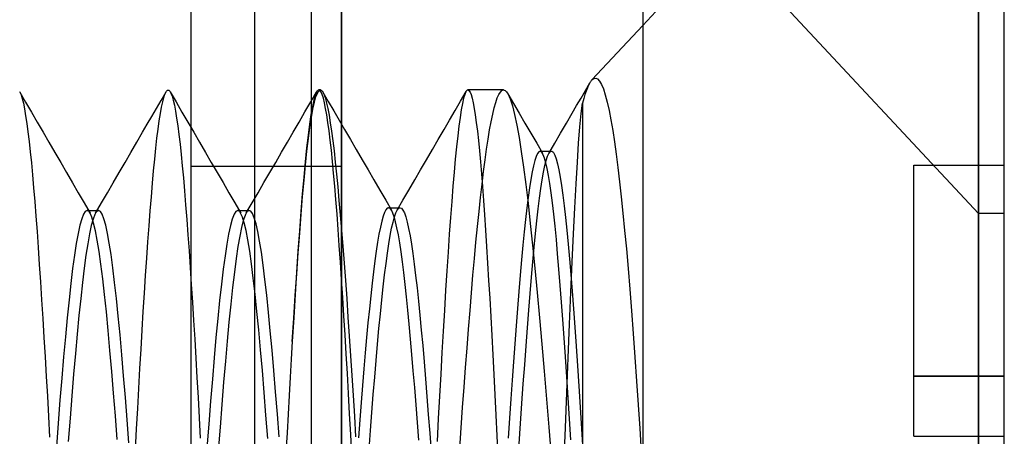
# Model space of a CAD drawing. Header units: millimetres. Extents: x -50 to 1, y 0 to 191.
# Tile 33 of 151: x -2.07 to 1.2, y 27.55 to 28.93. Entities that reach past the tile are written whole.
import ezdxf

# ---------------------------------------------------------------- set-up
doc = ezdxf.new("R2010")
doc.units = ezdxf.units.MM
doc.layers.add('MAIN-1', color=7, linetype='Continuous')
doc.layers.add('MAIN-2', color=7, linetype='Continuous')

msp = doc.modelspace()

# ---------------------------------------------------------------- linework, layer by layer
at = {"layer": 'MAIN-1'}
for p, q in [((-1, 0), (-1, 187.5)), ((0, 187.5), (0, 0)), ((1.1148, 30.11), (0, 28.9145)), ((1.1148, 30.11), (1.1148, 24.29)), ((1.2, 24.29), (1.2, 30.11)), ((-1.0641, 28.6967), (-1.0637, 28.6962)), ((-1.0637, 28.6962), (-1.0632, 28.6956)), ((-1.0632, 28.6956), (-1.0628, 28.695)), ((-1.0628, 28.695), (-1.0623, 28.6943)), ((-1.0623, 28.6943), (-1.0618, 28.6936)), ((-1.0618, 28.6936), (-1.0614, 28.6928))]:
    msp.add_line(p, q, dxfattribs=at)
at = {"layer": 'MAIN-2'}
for p, q in [((-1, 187.5), (-1, 0)), ((-1, 187.5), (-1, 0)), ((-1.288, 167.05), (-1.288, 23.45)), ((-1.1, 167.05), (-1.1, 23.45)), ((1.1148, 28.29), (1.1148, 34.11)), ((1.1148, 24.29), (1.1148, 30.11)), ((1.1148, 30.11), (1.1148, 28.29)), ((-1.5, 29.9525), (-1.5, 24.4475)), ((1.1148, 28.29), (0.2663, 29.2)), ((0, 28.9145), (-0.1687, 28.7336)), ((-0.1904, 28.6983), (-0.1759, 28.7233)), ((-0.1759, 28.7235), (-0.1798, 28.7159)), ((-0.1747, 28.7255), (-0.1759, 28.7235)), ((-0.1735, 28.7274), (-0.1747, 28.7255)), ((-0.1723, 28.7291), (-0.1735, 28.7274)), ((-0.1711, 28.7308), (-0.1723, 28.7291)), ((-0.1699, 28.7322), (-0.1711, 28.7308)), ((-0.1687, 28.7336), (-0.1699, 28.7322)), ((-0.1687, 28.7336), (-0.1623, 28.7385)), ((-0.1623, 28.7385), (-0.1559, 28.7395)), ((-0.1559, 28.7395), (-0.1496, 28.7366)), ((-0.1496, 28.7366), (-0.1433, 28.7297)), ((-0.1433, 28.7297), (-0.1369, 28.7186)), ((-2.0682, 28.6946), (-2.0669, 28.6923)), ((-2.0675, 28.6933), (-2.0482, 28.6599)), ((-2.0669, 28.6923), (-2.0631, 28.6836)), ((-1.5985, 28.6652), (-1.582, 28.6937)), ((-1.5855, 28.6864), (-1.5817, 28.6942)), ((-1.5817, 28.6942), (-1.5806, 28.6959)), ((-1.5806, 28.6959), (-1.5794, 28.6973)), ((-1.5794, 28.6973), (-1.5783, 28.6984)), ((-1.5783, 28.6984), (-1.5772, 28.6992)), ((-1.5772, 28.6992), (-1.5761, 28.6997)), ((-1.5761, 28.6997), (-1.5749, 28.6999)), ((-1.5749, 28.6999), (-1.574, 28.6998)), ((-1.574, 28.6998), (-1.5731, 28.6995)), ((-1.5731, 28.6995), (-1.5722, 28.699)), ((-1.5722, 28.699), (-1.5713, 28.6983)), ((-1.5713, 28.6983), (-1.5704, 28.6974)), ((-1.5704, 28.6974), (-1.5695, 28.6963)), ((-1.5695, 28.6963), (-1.5658, 28.6896)), ((-1.5679, 28.6938), (-1.5485, 28.6603)), ((-1.1015, 28.6605), (-1.0822, 28.6939)), ((-1.0822, 28.6939), (-1.0869, 28.6831)), ((-1.081, 28.6957), (-1.0822, 28.6939)), ((-1.0798, 28.6973), (-1.081, 28.6957)), ((-1.0786, 28.6985), (-1.0798, 28.6973)), ((-1.0798, 28.6897), (-1.0748, 28.6974)), ((-1.0774, 28.6993), (-1.0786, 28.6985)), ((-1.0762, 28.6998), (-1.0774, 28.6993)), ((-1.075, 28.7), (-1.0762, 28.6998)), ((-1.0698, 28.7), (-1.075, 28.7)), ((-1.0712, 28.6983), (-1.075, 28.7)), ((-1.0748, 28.6974), (-1.0698, 28.7)), ((-1.0674, 28.6932), (-1.0712, 28.6983)), ((-1.0698, 28.7), (-1.0688, 28.6999)), ((-1.0688, 28.6999), (-1.0679, 28.6996)), ((-1.0679, 28.6996), (-1.0669, 28.6992)), ((-1.0636, 28.6847), (-1.0674, 28.6932)), ((-1.0669, 28.6992), (-1.066, 28.6985)), ((-1.066, 28.6985), (-1.0651, 28.6977)), ((-1.0651, 28.6977), (-1.0641, 28.6967)), ((-1.0614, 28.6928), (-1.0573, 28.6842)), ((-1.0614, 28.6928), (-1.0434, 28.6618)), ((-0.6047, 28.6632), (-0.5865, 28.6946)), ((-0.5867, 28.6942), (-0.5905, 28.6853)), ((-0.5856, 28.696), (-0.5867, 28.6942)), ((-0.5845, 28.6974), (-0.5856, 28.696)), ((-0.5834, 28.6986), (-0.5845, 28.6974)), ((-0.5824, 28.6994), (-0.5834, 28.6986)), ((-0.5813, 28.6998), (-0.5824, 28.6994)), ((-0.5802, 28.7), (-0.5813, 28.6998)), ((-0.5802, 28.7), (-0.5767, 28.6983)), ((-0.462, 28.7), (-0.5802, 28.7)), ((-0.5767, 28.6983), (-0.5732, 28.6932)), ((-0.5732, 28.6932), (-0.5697, 28.6847)), ((-0.4774, 28.6851), (-0.4723, 28.6933)), ((-0.4723, 28.6933), (-0.4671, 28.6983)), ((-0.4671, 28.6983), (-0.462, 28.7)), ((-0.462, 28.7), (-0.4595, 28.6996)), ((-0.4595, 28.6996), (-0.457, 28.6985)), ((-0.457, 28.6985), (-0.4545, 28.6966)), ((-0.4545, 28.6966), (-0.4521, 28.694)), ((-0.4521, 28.694), (-0.4496, 28.6906)), ((-0.4496, 28.6906), (-0.4471, 28.6865)), ((-0.2048, 28.6733), (-0.1904, 28.6983)), ((-0.1878, 28.6965), (-0.1919, 28.6846)), ((-0.1838, 28.7069), (-0.1878, 28.6965)), ((-0.1798, 28.7159), (-0.1838, 28.7069)), ((-0.1369, 28.7186), (-0.1306, 28.7033)), ((-0.1306, 28.7033), (-0.1243, 28.6838)), ((-2.0631, 28.6836), (-2.0593, 28.6714)), ((-2.0593, 28.6714), (-2.0556, 28.6558)), ((-2.0482, 28.6599), (-2.0288, 28.6266)), ((-1.6138, 28.6389), (-1.5985, 28.6652)), ((-1.5969, 28.6428), (-1.5931, 28.6606)), ((-1.5931, 28.6606), (-1.5892, 28.6752)), ((-1.5892, 28.6752), (-1.5855, 28.6864)), ((-1.5658, 28.6896), (-1.562, 28.6796)), ((-1.562, 28.6796), (-1.5582, 28.6663)), ((-1.5582, 28.6663), (-1.5544, 28.6497)), ((-1.5485, 28.6603), (-1.5291, 28.6269)), ((-1.1209, 28.6271), (-1.1015, 28.6605)), ((-1.0915, 28.6669), (-1.0962, 28.6455)), ((-1.0946, 28.6363), (-1.0897, 28.6591)), ((-1.0869, 28.6831), (-1.0915, 28.6669)), ((-1.0897, 28.6591), (-1.0848, 28.6769)), ((-1.0848, 28.6769), (-1.0798, 28.6897)), ((-1.0599, 28.6729), (-1.0636, 28.6847)), ((-1.0561, 28.6577), (-1.0599, 28.6729)), ((-1.0573, 28.6842), (-1.0533, 28.6722)), ((-1.0523, 28.6391), (-1.0561, 28.6577)), ((-1.0533, 28.6722), (-1.0492, 28.6568)), ((-1.0434, 28.6618), (-1.0254, 28.6309)), ((-0.6229, 28.6317), (-0.6047, 28.6632)), ((-0.5944, 28.6724), (-0.5984, 28.6553)), ((-0.5905, 28.6853), (-0.5944, 28.6724)), ((-0.5697, 28.6847), (-0.5662, 28.6729)), ((-0.5662, 28.6729), (-0.5627, 28.6576)), ((-0.5627, 28.6576), (-0.5592, 28.6391)), ((-0.4929, 28.6406), (-0.4878, 28.6587)), ((-0.4878, 28.6587), (-0.4826, 28.6735)), ((-0.4826, 28.6735), (-0.4774, 28.6851)), ((-0.4478, 28.6878), (-0.4291, 28.6556)), ((-0.4471, 28.6865), (-0.4398, 28.6701)), ((-0.4398, 28.6701), (-0.4325, 28.6474)), ((-0.2193, 28.6484), (-0.2048, 28.6733)), ((-0.1959, 28.6713), (-0.2, 28.6567)), ((-0.1919, 28.6846), (-0.1959, 28.6713)), ((-0.1243, 28.6838), (-0.118, 28.6601)), ((-0.118, 28.6601), (-0.1118, 28.6323)), ((-2.0556, 28.6558), (-2.0519, 28.6369)), ((-2.0519, 28.6369), (-2.0481, 28.6146)), ((-2.0288, 28.6266), (-2.0094, 28.5932)), ((-1.6291, 28.6125), (-1.6138, 28.6389)), ((-1.6008, 28.6217), (-1.5969, 28.6428)), ((-1.5544, 28.6497), (-1.5506, 28.6299)), ((-1.5506, 28.6299), (-1.5468, 28.607)), ((-1.5291, 28.6269), (-1.5097, 28.5934)), ((-1.1403, 28.5937), (-1.1209, 28.6271)), ((-1.0962, 28.6455), (-1.101, 28.6188)), ((-1.0995, 28.6085), (-1.0946, 28.6363)), ((-1.0485, 28.6174), (-1.0523, 28.6391)), ((-1.0492, 28.6568), (-1.0451, 28.6381)), ((-1.0451, 28.6381), (-1.041, 28.6162)), ((-1.0254, 28.6309), (-1.0074, 28.5999)), ((-0.6411, 28.6003), (-0.6229, 28.6317)), ((-0.6023, 28.6342), (-0.6062, 28.6092)), ((-0.5984, 28.6553), (-0.6023, 28.6342)), ((-0.5592, 28.6391), (-0.5557, 28.6172)), ((-0.498, 28.6193), (-0.4929, 28.6406)), ((-0.4325, 28.6474), (-0.4251, 28.6184)), ((-0.4291, 28.6556), (-0.4103, 28.6234)), ((-0.2337, 28.6234), (-0.2193, 28.6484)), ((-0.2041, 28.6221), (-0.2, 28.6567)), ((-0.2, 28.6567), (-0.2, 25.7)), ((-0.1118, 28.6323), (-0.1057, 28.6009)), ((-2.0481, 28.6146), (-2.0443, 28.5892)), ((-2.0094, 28.5932), (-1.9901, 28.5598)), ((-1.6444, 28.5862), (-1.6291, 28.6125)), ((-1.6084, 28.57), (-1.6046, 28.5974)), ((-1.6046, 28.5974), (-1.6008, 28.6217)), ((-1.5468, 28.607), (-1.543, 28.5809)), ((-1.5097, 28.5934), (-1.4903, 28.56)), ((-1.1597, 28.5603), (-1.1403, 28.5937)), ((-1.101, 28.6188), (-1.1058, 28.587)), ((-1.1045, 28.5759), (-1.0995, 28.6085)), ((-1.0447, 28.5925), (-1.0485, 28.6174)), ((-1.0409, 28.5645), (-1.0447, 28.5925)), ((-1.041, 28.6162), (-1.0368, 28.5911)), ((-1.0074, 28.5999), (-0.9895, 28.5689)), ((-0.6593, 28.5689), (-0.6411, 28.6003)), ((-0.6062, 28.6092), (-0.6102, 28.5802)), ((-0.5557, 28.6172), (-0.5523, 28.592)), ((-0.5082, 28.5672), (-0.5031, 28.5948)), ((-0.5031, 28.5948), (-0.498, 28.6193)), ((-0.4251, 28.6184), (-0.4177, 28.5832)), ((-0.4103, 28.6234), (-0.3908, 28.5899)), ((-0.2531, 28.5899), (-0.2337, 28.6234)), ((-0.2083, 28.5777), (-0.2041, 28.6221)), ((-0.1057, 28.6009), (-0.0997, 28.5659)), ((-2.0443, 28.5892), (-2.0405, 28.5606)), ((-2.0405, 28.5606), (-2.0367, 28.5291)), ((-1.9901, 28.5598), (-1.9706, 28.5263)), ((-1.6792, 28.5263), (-1.6597, 28.5598)), ((-1.6597, 28.5598), (-1.6444, 28.5862)), ((-1.6122, 28.5396), (-1.6084, 28.57)), ((-1.543, 28.5809), (-1.5392, 28.5518)), ((-1.4903, 28.56), (-1.4708, 28.5265)), ((-1.1791, 28.5267), (-1.1597, 28.5603)), ((-1.1058, 28.587), (-1.1106, 28.5501)), ((-1.1094, 28.5386), (-1.1045, 28.5759)), ((-1.0372, 28.5336), (-1.0409, 28.5645)), ((-1.0368, 28.5911), (-1.0327, 28.5629)), ((-1.0327, 28.5629), (-1.0286, 28.5317)), ((-0.9895, 28.5689), (-0.97, 28.5354)), ((-0.6788, 28.5354), (-0.6593, 28.5689)), ((-0.6102, 28.5802), (-0.6141, 28.5474)), ((-0.5523, 28.592), (-0.5488, 28.5638)), ((-0.5488, 28.5638), (-0.5454, 28.5325)), ((-0.5133, 28.5367), (-0.5082, 28.5672)), ((-0.4177, 28.5832), (-0.4103, 28.5421)), ((-0.3908, 28.5899), (-0.3714, 28.5565)), ((-0.2725, 28.5564), (-0.2531, 28.5899)), ((-0.2126, 28.5237), (-0.2083, 28.5777)), ((-0.0997, 28.5659), (-0.0938, 28.5276)), ((-2.0367, 28.5291), (-2.0328, 28.4949)), ((-1.6159, 28.5064), (-1.6122, 28.5396)), ((-1.5392, 28.5518), (-1.5354, 28.5199)), ((-1.1106, 28.5501), (-1.1155, 28.5083)), ((-1.1143, 28.4968), (-1.1094, 28.5386)), ((-1.0334, 28.4998), (-1.0372, 28.5336)), ((-1.0286, 28.5317), (-1.0244, 28.4976)), ((-0.97, 28.5354), (-0.9505, 28.5019)), ((-0.6982, 28.5019), (-0.6788, 28.5354)), ((-0.6141, 28.5474), (-0.6181, 28.5109)), ((-0.5454, 28.5325), (-0.542, 28.4985)), ((-0.5183, 28.5035), (-0.5133, 28.5367)), ((-0.4103, 28.5421), (-0.4029, 28.4955)), ((-0.3714, 28.5565), (-0.3519, 28.5231)), ((-0.2919, 28.5229), (-0.2725, 28.5564)), ((-0.0938, 28.5276), (-0.088, 28.4864)), ((-2.0328, 28.4949), (-2.029, 28.4578)), ((-1.9706, 28.5263), (-1.9511, 28.4928)), ((-1.6986, 28.4927), (-1.6792, 28.5263)), ((-1.6196, 28.4704), (-1.6159, 28.5064)), ((-1.5354, 28.5199), (-1.5317, 28.4854)), ((-1.4708, 28.5265), (-1.4514, 28.4929)), ((-1.1986, 28.4932), (-1.1791, 28.5267)), ((-1.1155, 28.5083), (-1.1204, 28.4618)), ((-1.1192, 28.4506), (-1.1143, 28.4968)), ((-1.0297, 28.4631), (-1.0334, 28.4998)), ((-1.0244, 28.4976), (-1.0204, 28.4607)), ((-0.9505, 28.5019), (-0.931, 28.4683)), ((-0.7177, 28.4683), (-0.6982, 28.5019)), ((-0.6181, 28.5109), (-0.622, 28.4708)), ((-0.542, 28.4985), (-0.5386, 28.4616)), ((-0.5233, 28.4677), (-0.5183, 28.5035)), ((-0.4029, 28.4955), (-0.3955, 28.4434)), ((-0.3519, 28.5231), (-0.3324, 28.4897)), ((-0.3452, 28.4949), (-0.3495, 28.4891)), ((-0.3408, 28.4968), (-0.3452, 28.4949)), ((-0.3408, 28.4969), (-0.3344, 28.4969)), ((-0.3397, 28.4967), (-0.3408, 28.4968)), ((-0.3387, 28.4964), (-0.3397, 28.4967)), ((-0.3376, 28.4958), (-0.3387, 28.4964)), ((-0.3366, 28.495), (-0.3376, 28.4958)), ((-0.3355, 28.494), (-0.3366, 28.495)), ((-0.3344, 28.4969), (-0.3281, 28.4969)), ((-0.3281, 28.4969), (-0.3217, 28.4969)), ((-0.3217, 28.4969), (-0.3154, 28.4969)), ((-0.3154, 28.4969), (-0.309, 28.4969)), ((-0.3112, 28.4894), (-0.2919, 28.5229)), ((-0.3112, 28.4895), (-0.3067, 28.4951)), ((-0.309, 28.4969), (-0.3027, 28.4969)), ((-0.3067, 28.4951), (-0.3022, 28.4968)), ((-0.3022, 28.4968), (-0.2978, 28.4944)), ((-0.2978, 28.4944), (-0.2974, 28.4941)), ((-0.2169, 28.4606), (-0.2126, 28.5237)), ((-1.9511, 28.4928), (-1.9317, 28.4592)), ((-1.7181, 28.4591), (-1.6986, 28.4927)), ((-1.6232, 28.4317), (-1.6196, 28.4704)), ((-1.5317, 28.4854), (-1.5281, 28.448)), ((-1.4514, 28.4929), (-1.4319, 28.4594)), ((-1.2181, 28.4596), (-1.1986, 28.4932)), ((-1.1204, 28.4618), (-1.1252, 28.4108)), ((-1.0259, 28.4236), (-1.0297, 28.4631)), ((-0.931, 28.4683), (-0.9115, 28.4348)), ((-0.7371, 28.4348), (-0.7177, 28.4683)), ((-0.622, 28.4708), (-0.626, 28.4272)), ((-0.5386, 28.4616), (-0.5352, 28.4219)), ((-0.5283, 28.4291), (-0.5233, 28.4677)), ((-0.3583, 28.4659), (-0.3627, 28.4487)), ((-0.3539, 28.4794), (-0.3583, 28.4659)), ((-0.3495, 28.4891), (-0.3539, 28.4794)), ((-0.3345, 28.4928), (-0.3355, 28.494)), ((-0.3301, 28.4852), (-0.3345, 28.4928)), ((-0.3257, 28.4737), (-0.3301, 28.4852)), ((-0.3214, 28.4584), (-0.3257, 28.4737)), ((-0.3245, 28.4488), (-0.3201, 28.4664)), ((-0.3201, 28.4664), (-0.3156, 28.4799)), ((-0.3156, 28.4799), (-0.3112, 28.4895)), ((-0.2974, 28.4941), (-0.2971, 28.4937)), ((-0.2971, 28.4937), (-0.2967, 28.4933)), ((-0.2967, 28.4933), (-0.2964, 28.4929)), ((-0.2964, 28.4929), (-0.296, 28.4924)), ((-0.296, 28.4924), (-0.2957, 28.492)), ((-0.2957, 28.492), (-0.2913, 28.4837)), ((-0.2913, 28.4837), (-0.2869, 28.4715)), ((-0.2869, 28.4715), (-0.2825, 28.4552)), ((-0.088, 28.4864), (-0.0824, 28.4424)), ((-2.029, 28.4578), (-2.0252, 28.4179)), ((-1.9317, 28.4592), (-1.9122, 28.4257)), ((-1.7376, 28.4256), (-1.7181, 28.4591)), ((-1.6269, 28.3901), (-1.6232, 28.4317)), ((-1.5281, 28.448), (-1.5244, 28.4078)), ((-1.5, 28.4475), (-1, 28.4475)), ((-1.4319, 28.4594), (-1.4124, 28.4258)), ((-1.2376, 28.426), (-1.2181, 28.4596)), ((-1.1241, 28.4003), (-1.1192, 28.4506)), ((-1.0204, 28.4607), (-1.0162, 28.4209)), ((-0.9115, 28.4348), (-0.892, 28.4013)), ((-0.7566, 28.4012), (-0.7371, 28.4348)), ((-0.5333, 28.3877), (-0.5283, 28.4291)), ((-0.3955, 28.4434), (-0.388, 28.3861)), ((-0.3627, 28.4487), (-0.3671, 28.4277)), ((-0.329, 28.4273), (-0.3245, 28.4488)), ((-0.317, 28.4392), (-0.3214, 28.4584)), ((-0.3126, 28.4161), (-0.317, 28.4392)), ((-0.2825, 28.4552), (-0.278, 28.4349)), ((-0.278, 28.4349), (-0.2736, 28.4107)), ((-0.2212, 28.3888), (-0.2169, 28.4606)), ((-0.0824, 28.4424), (-0.0768, 28.3953)), ((0.9, 27.75), (0.9, 28.45)), ((0.9, 28.45), (1.2, 28.45)), ((0.9, 28.45), (0.9, 28.45)), ((1.2, 28.45), (1.2, 28.45)), ((-2.0252, 28.4179), (-2.0214, 28.3752)), ((-1.9122, 28.4257), (-1.8927, 28.3921)), ((-1.7572, 28.392), (-1.7376, 28.4256)), ((-1.5244, 28.4078), (-1.5207, 28.3647)), ((-1.4124, 28.4258), (-1.3929, 28.3923)), ((-1.2571, 28.3924), (-1.2376, 28.426)), ((-1.1252, 28.4108), (-1.13, 28.3555)), ((-1.1289, 28.3458), (-1.1241, 28.4003)), ((-1.0222, 28.3812), (-1.0259, 28.4236)), ((-1.0162, 28.4209), (-1.0121, 28.3783)), ((-0.892, 28.4013), (-0.8726, 28.3678)), ((-0.7761, 28.3677), (-0.7566, 28.4012)), ((-0.626, 28.4272), (-0.63, 28.3803)), ((-0.5352, 28.4219), (-0.5317, 28.3792)), ((-0.3715, 28.403), (-0.3759, 28.3747)), ((-0.3671, 28.4277), (-0.3715, 28.403)), ((-0.338, 28.3731), (-0.3335, 28.402)), ((-0.3335, 28.402), (-0.329, 28.4273)), ((-0.3083, 28.3893), (-0.3126, 28.4161)), ((-0.2736, 28.4107), (-0.2692, 28.3827)), ((-2.0214, 28.3752), (-2.0177, 28.3297)), ((-1.8927, 28.3921), (-1.8732, 28.3586)), ((-1.7767, 28.3584), (-1.7572, 28.392)), ((-1.6306, 28.3457), (-1.6269, 28.3901)), ((-1.5207, 28.3647), (-1.517, 28.3187)), ((-1.3929, 28.3923), (-1.3734, 28.3587)), ((-1.2766, 28.3588), (-1.2571, 28.3924)), ((-1.0184, 28.3359), (-1.0222, 28.3812)), ((-1.0121, 28.3783), (-1.008, 28.333)), ((-0.8726, 28.3678), (-0.853, 28.3342)), ((-0.7956, 28.3341), (-0.7761, 28.3677)), ((-0.63, 28.3803), (-0.634, 28.3302)), ((-0.5383, 28.3434), (-0.5333, 28.3877)), ((-0.5317, 28.3792), (-0.5283, 28.3335)), ((-0.388, 28.3861), (-0.3806, 28.3237)), ((-0.3759, 28.3747), (-0.3803, 28.3431)), ((-0.3425, 28.3407), (-0.338, 28.3731)), ((-0.3039, 28.3588), (-0.3083, 28.3893)), ((-0.2692, 28.3827), (-0.2647, 28.3509)), ((-0.2255, 28.3092), (-0.2212, 28.3888)), ((-0.0768, 28.3953), (-0.0712, 28.3449)), ((-1.8732, 28.3586), (-1.8537, 28.325)), ((-1.7962, 28.3248), (-1.7767, 28.3584)), ((-1.6344, 28.2985), (-1.6306, 28.3457)), ((-1.3734, 28.3587), (-1.3539, 28.3251)), ((-1.2962, 28.3252), (-1.2766, 28.3588)), ((-1.13, 28.3555), (-1.1347, 28.296)), ((-1.1337, 28.2873), (-1.1289, 28.3458)), ((-1.0146, 28.2879), (-1.0184, 28.3359)), ((-1.008, 28.333), (-1.0038, 28.2849)), ((-0.853, 28.3342), (-0.8335, 28.3007)), ((-0.8151, 28.3005), (-0.7956, 28.3341)), ((-0.5433, 28.2963), (-0.5383, 28.3434)), ((-0.5283, 28.3335), (-0.5249, 28.2851)), ((-0.3803, 28.3431), (-0.3847, 28.3082)), ((-0.3469, 28.305), (-0.3425, 28.3407)), ((-0.2996, 28.3249), (-0.3039, 28.3588)), ((-0.2647, 28.3509), (-0.2603, 28.3155)), ((-0.0712, 28.3449), (-0.0656, 28.291)), ((-2.0177, 28.3297), (-2.0139, 28.2813)), ((-1.8537, 28.325), (-1.8341, 28.2914)), ((-1.844, 28.2998), (-1.85, 28.2967)), ((-1.8423, 28.2996), (-1.844, 28.2998)), ((-1.8439, 28.2998), (-1.8407, 28.2998)), ((-1.8407, 28.2989), (-1.8423, 28.2996)), ((-1.8407, 28.2998), (-1.8375, 28.2998)), ((-1.8391, 28.2977), (-1.8407, 28.2989)), ((-1.8375, 28.2998), (-1.8344, 28.2998)), ((-1.8344, 28.2998), (-1.8312, 28.2998)), ((-1.8312, 28.2998), (-1.828, 28.2998)), ((-1.828, 28.2998), (-1.8248, 28.2998)), ((-1.8248, 28.2998), (-1.8216, 28.2998)), ((-1.8216, 28.2998), (-1.8184, 28.2998)), ((-1.8184, 28.2998), (-1.8153, 28.2998)), ((-1.8158, 28.2912), (-1.7962, 28.3248)), ((-1.8153, 28.2998), (-1.8121, 28.2998)), ((-1.8121, 28.2998), (-1.8089, 28.2998)), ((-1.8058, 28.2998), (-1.8117, 28.2968)), ((-1.8089, 28.2998), (-1.8058, 28.2998)), ((-1.7999, 28.2967), (-1.8058, 28.2998)), ((-1.6382, 28.2487), (-1.6344, 28.2985)), ((-1.517, 28.3187), (-1.5133, 28.2701)), ((-1.3539, 28.3251), (-1.3343, 28.2915)), ((-1.3442, 28.3), (-1.3502, 28.2968)), ((-1.3426, 28.2997), (-1.3442, 28.3)), ((-1.3442, 28.3), (-1.341, 28.3)), ((-1.3409, 28.299), (-1.3426, 28.2997)), ((-1.341, 28.3), (-1.3378, 28.3)), ((-1.3393, 28.2978), (-1.3409, 28.299)), ((-1.3378, 28.3), (-1.3346, 28.3)), ((-1.3346, 28.3), (-1.3314, 28.3)), ((-1.3314, 28.3), (-1.3282, 28.3)), ((-1.3282, 28.3), (-1.325, 28.3)), ((-1.325, 28.3), (-1.3219, 28.3)), ((-1.3219, 28.3), (-1.3187, 28.3)), ((-1.3187, 28.3), (-1.3155, 28.3)), ((-1.3157, 28.2916), (-1.2962, 28.3252)), ((-1.3155, 28.3), (-1.3123, 28.3)), ((-1.3068, 28.2999), (-1.3127, 28.296)), ((-1.3123, 28.3), (-1.3092, 28.3)), ((-1.3092, 28.3), (-1.306, 28.3)), ((-1.301, 28.2978), (-1.3068, 28.2999)), ((-0.8523, 28.302), (-0.8569, 28.2931)), ((-0.8478, 28.3074), (-0.8523, 28.302)), ((-0.8433, 28.3091), (-0.8478, 28.3074)), ((-0.8409, 28.3086), (-0.8433, 28.3091)), ((-0.8433, 28.3091), (-0.8052, 28.3091)), ((-0.8386, 28.3071), (-0.8409, 28.3086)), ((-0.8362, 28.3046), (-0.8386, 28.3071)), ((-0.8338, 28.3012), (-0.8362, 28.3046)), ((-0.8314, 28.2967), (-0.8338, 28.3012)), ((-0.8193, 28.2918), (-0.8146, 28.3014)), ((-0.8146, 28.3014), (-0.8099, 28.3072)), ((-0.8099, 28.3072), (-0.8091, 28.3078)), ((-0.8091, 28.3078), (-0.8083, 28.3082)), ((-0.8083, 28.3082), (-0.8075, 28.3086)), ((-0.8075, 28.3086), (-0.8068, 28.3089)), ((-0.8068, 28.3089), (-0.806, 28.3091)), ((-0.806, 28.3091), (-0.8052, 28.3091)), ((-0.8052, 28.3091), (-0.8005, 28.3072)), ((-0.8005, 28.3072), (-0.7958, 28.3014)), ((-0.7958, 28.3014), (-0.7911, 28.2918)), ((-0.634, 28.3302), (-0.638, 28.277)), ((-0.3847, 28.3082), (-0.389, 28.2702)), ((-0.3806, 28.3237), (-0.3731, 28.2564)), ((-0.3514, 28.266), (-0.3469, 28.305)), ((-0.2952, 28.2878), (-0.2996, 28.3249)), ((-0.2603, 28.3155), (-0.2559, 28.2765)), ((-0.2299, 28.2227), (-0.2255, 28.3092)), ((-2.0139, 28.2813), (-2.0102, 28.2303)), ((-1.862, 28.272), (-1.868, 28.2507)), ((-1.856, 28.2874), (-1.862, 28.272)), ((-1.85, 28.2967), (-1.856, 28.2874)), ((-1.8374, 28.2961), (-1.8391, 28.2977)), ((-1.8358, 28.294), (-1.8374, 28.2961)), ((-1.8342, 28.2914), (-1.8358, 28.294)), ((-1.8282, 28.2779), (-1.8342, 28.2914)), ((-1.8242, 28.2709), (-1.8301, 28.2495)), ((-1.8222, 28.2582), (-1.8282, 28.2779)), ((-1.8182, 28.2865), (-1.8242, 28.2709)), ((-1.8171, 28.2887), (-1.8182, 28.2865)), ((-1.8161, 28.2907), (-1.8171, 28.2887)), ((-1.815, 28.2925), (-1.8161, 28.2907)), ((-1.8139, 28.2941), (-1.815, 28.2925)), ((-1.8128, 28.2955), (-1.8139, 28.2941)), ((-1.8117, 28.2968), (-1.8128, 28.2955)), ((-1.7939, 28.2876), (-1.7999, 28.2967)), ((-1.788, 28.2722), (-1.7939, 28.2876)), ((-1.7821, 28.251), (-1.788, 28.2722)), ((-1.5133, 28.2701), (-1.5095, 28.2191)), ((-1.3622, 28.2714), (-1.3682, 28.2496)), ((-1.3562, 28.2872), (-1.3622, 28.2714)), ((-1.3502, 28.2968), (-1.3562, 28.2872)), ((-1.3376, 28.2962), (-1.3393, 28.2978)), ((-1.336, 28.294), (-1.3376, 28.2962)), ((-1.3344, 28.2915), (-1.336, 28.294)), ((-1.3284, 28.2781), (-1.3344, 28.2915)), ((-1.3256, 28.2664), (-1.3315, 28.2434)), ((-1.3224, 28.2586), (-1.3284, 28.2781)), ((-1.3197, 28.2835), (-1.3256, 28.2664)), ((-1.3185, 28.2862), (-1.3197, 28.2835)), ((-1.3173, 28.2886), (-1.3185, 28.2862)), ((-1.3162, 28.2908), (-1.3173, 28.2886)), ((-1.315, 28.2928), (-1.3162, 28.2908)), ((-1.3138, 28.2945), (-1.315, 28.2928)), ((-1.3127, 28.296), (-1.3138, 28.2945)), ((-1.2952, 28.2896), (-1.301, 28.2978)), ((-1.2893, 28.2756), (-1.2952, 28.2896)), ((-1.2834, 28.2556), (-1.2893, 28.2756)), ((-1.1347, 28.296), (-1.1394, 28.2326)), ((-1.1385, 28.225), (-1.1337, 28.2873)), ((-1.0108, 28.2373), (-1.0146, 28.2879)), ((-1.0038, 28.2849), (-0.9996, 28.2343)), ((-0.8615, 28.2805), (-0.8661, 28.2644)), ((-0.8569, 28.2931), (-0.8615, 28.2805)), ((-0.829, 28.2913), (-0.8314, 28.2967)), ((-0.8245, 28.2783), (-0.829, 28.2913)), ((-0.8287, 28.2615), (-0.824, 28.2785)), ((-0.82, 28.2619), (-0.8245, 28.2783)), ((-0.824, 28.2785), (-0.8193, 28.2918)), ((-0.7911, 28.2918), (-0.7864, 28.2784)), ((-0.7864, 28.2784), (-0.7817, 28.2612)), ((-0.638, 28.277), (-0.642, 28.2208)), ((-0.5484, 28.2468), (-0.5433, 28.2963)), ((-0.5249, 28.2851), (-0.5215, 28.2341)), ((-0.389, 28.2702), (-0.3934, 28.229)), ((-0.3559, 28.2236), (-0.3514, 28.266)), ((-0.2909, 28.2473), (-0.2952, 28.2878)), ((-0.2559, 28.2765), (-0.2515, 28.2341)), ((-0.0656, 28.291), (-0.06, 28.2333)), ((1.2, 28.29), (1.1148, 28.29)), ((-1.868, 28.2507), (-1.874, 28.2233)), ((-1.8301, 28.2495), (-1.836, 28.2224)), ((-1.8162, 28.2324), (-1.8222, 28.2582)), ((-1.7762, 28.2239), (-1.7821, 28.251)), ((-1.6421, 28.1963), (-1.6382, 28.2487)), ((-1.3682, 28.2496), (-1.3742, 28.2218)), ((-1.3315, 28.2434), (-1.3374, 28.2146)), ((-1.3164, 28.2333), (-1.3224, 28.2586)), ((-1.3104, 28.2021), (-1.3164, 28.2333)), ((-1.2774, 28.2298), (-1.2834, 28.2556)), ((-1.0069, 28.1841), (-1.0108, 28.2373)), ((-0.9996, 28.2343), (-0.9953, 28.1809)), ((-0.8707, 28.2447), (-0.8753, 28.2216)), ((-0.8661, 28.2644), (-0.8707, 28.2447)), ((-0.838, 28.2167), (-0.8334, 28.2409)), ((-0.8334, 28.2409), (-0.8287, 28.2615)), ((-0.8155, 28.2421), (-0.82, 28.2619)), ((-0.811, 28.2189), (-0.8155, 28.2421)), ((-0.7817, 28.2612), (-0.777, 28.2404)), ((-0.777, 28.2404), (-0.7723, 28.216)), ((-0.5534, 28.195), (-0.5484, 28.2468)), ((-0.5215, 28.2341), (-0.5181, 28.1807)), ((-0.3731, 28.2564), (-0.3656, 28.1843)), ((-0.2866, 28.2033), (-0.2909, 28.2473)), ((-0.2515, 28.2341), (-0.2471, 28.1882)), ((-0.06, 28.2333), (-0.0544, 28.1722)), ((-2.0102, 28.2303), (-2.0064, 28.1767)), ((-1.874, 28.2233), (-1.88, 28.1902)), ((-1.836, 28.2224), (-1.8419, 28.1897)), ((-1.8102, 28.2009), (-1.8162, 28.2324)), ((-1.8042, 28.1637), (-1.8102, 28.2009)), ((-1.7703, 28.1913), (-1.7762, 28.2239)), ((-1.5095, 28.2191), (-1.5057, 28.166)), ((-1.3742, 28.2218), (-1.3802, 28.1884)), ((-1.3374, 28.2146), (-1.3434, 28.1801)), ((-1.3044, 28.1653), (-1.3104, 28.2021)), ((-1.2715, 28.1982), (-1.2774, 28.2298)), ((-1.1394, 28.2326), (-1.1441, 28.1653)), ((-1.1434, 28.159), (-1.1385, 28.225)), ((-0.8753, 28.2216), (-0.8799, 28.1951)), ((-0.8427, 28.1891), (-0.838, 28.2167)), ((-0.8065, 28.1923), (-0.811, 28.2189)), ((-0.7723, 28.216), (-0.7677, 28.1881)), ((-0.642, 28.2208), (-0.646, 28.1615)), ((-0.3934, 28.229), (-0.3978, 28.1845)), ((-0.3603, 28.1779), (-0.3559, 28.2236)), ((-0.2823, 28.1557), (-0.2866, 28.2033)), ((-0.2343, 28.1294), (-0.2299, 28.2227)), ((-2.0064, 28.1767), (-2.0027, 28.1207)), ((-1.88, 28.1902), (-1.886, 28.1512)), ((-1.8419, 28.1897), (-1.8478, 28.1516)), ((-1.7644, 28.1533), (-1.7703, 28.1913)), ((-1.6459, 28.1415), (-1.6421, 28.1963)), ((-1.3802, 28.1884), (-1.3862, 28.1494)), ((-1.3434, 28.1801), (-1.3494, 28.1401)), ((-1.2655, 28.1611), (-1.2715, 28.1982)), ((-1.0031, 28.1286), (-1.0069, 28.1841)), ((-0.9953, 28.1809), (-0.9911, 28.1252)), ((-0.8799, 28.1951), (-0.8845, 28.1653)), ((-0.8474, 28.1581), (-0.8427, 28.1891)), ((-0.8019, 28.1625), (-0.8065, 28.1923)), ((-0.7677, 28.1881), (-0.763, 28.1567)), ((-0.5583, 28.141), (-0.5534, 28.195)), ((-0.5181, 28.1807), (-0.5147, 28.1252)), ((-0.3978, 28.1845), (-0.4023, 28.1365)), ((-0.3656, 28.1843), (-0.3579, 28.1079)), ((-0.3648, 28.1294), (-0.3603, 28.1779)), ((-0.2471, 28.1882), (-0.2427, 28.139)), ((-0.0544, 28.1722), (-0.0488, 28.1074)), ((-1.886, 28.1512), (-1.892, 28.1068)), ((-1.8478, 28.1516), (-1.8536, 28.1083)), ((-1.7982, 28.1211), (-1.8042, 28.1637)), ((-1.7585, 28.1099), (-1.7644, 28.1533)), ((-1.6498, 28.0845), (-1.6459, 28.1415)), ((-1.5057, 28.166), (-1.5019, 28.1109)), ((-1.3862, 28.1494), (-1.3922, 28.105)), ((-1.3494, 28.1401), (-1.3553, 28.0947)), ((-1.2983, 28.1229), (-1.3044, 28.1653)), ((-1.2596, 28.1185), (-1.2655, 28.1611)), ((-1.1441, 28.1653), (-1.1488, 28.0946)), ((-1.1483, 28.0897), (-1.1434, 28.159)), ((-0.8845, 28.1653), (-0.889, 28.1325)), ((-0.852, 28.124), (-0.8474, 28.1581)), ((-0.7974, 28.1296), (-0.8019, 28.1625)), ((-0.763, 28.1567), (-0.7583, 28.1219)), ((-0.646, 28.1615), (-0.65, 28.0994)), ((-0.5633, 28.0849), (-0.5583, 28.141)), ((-0.4023, 28.1365), (-0.4069, 28.0852)), ((-0.2779, 28.1049), (-0.2823, 28.1557)), ((-0.2427, 28.139), (-0.2382, 28.0868)), ((-2.0027, 28.1207), (-1.9989, 28.0626)), ((-1.892, 28.1068), (-1.898, 28.0572)), ((-1.8536, 28.1083), (-1.8595, 28.0603)), ((-1.7921, 28.0734), (-1.7982, 28.1211)), ((-1.7525, 28.0613), (-1.7585, 28.1099)), ((-1.5019, 28.1109), (-1.4981, 28.0539)), ((-1.3922, 28.105), (-1.3982, 28.0553)), ((-1.2923, 28.0751), (-1.2983, 28.1229)), ((-1.2536, 28.0708), (-1.2596, 28.1185)), ((-0.9993, 28.071), (-1.0031, 28.1286)), ((-0.9911, 28.1252), (-0.9868, 28.0672)), ((-0.889, 28.1325), (-0.8936, 28.0967)), ((-0.8567, 28.0866), (-0.852, 28.124)), ((-0.7929, 28.0935), (-0.7974, 28.1296)), ((-0.7583, 28.1219), (-0.7536, 28.0839)), ((-0.5147, 28.1252), (-0.5113, 28.0677)), ((-0.3693, 28.0782), (-0.3648, 28.1294)), ((-0.3579, 28.1079), (-0.3503, 28.0273)), ((-0.2735, 28.0513), (-0.2779, 28.1049)), ((-0.2387, 28.029), (-0.2343, 28.1294)), ((-0.0488, 28.1074), (-0.0432, 28.039)), ((-1.7861, 28.0206), (-1.7921, 28.0734)), ((-1.6537, 28.0256), (-1.6498, 28.0845)), ((-1.3553, 28.0947), (-1.3613, 28.0442)), ((-1.2863, 28.0223), (-1.2923, 28.0751)), ((-1.2477, 28.0183), (-1.2536, 28.0708)), ((-1.1488, 28.0946), (-1.1535, 28.0208)), ((-1.1532, 28.0174), (-1.1483, 28.0897)), ((-0.9955, 28.0114), (-0.9993, 28.071)), ((-0.8936, 28.0967), (-0.8982, 28.0582)), ((-0.8614, 28.0463), (-0.8567, 28.0866)), ((-0.7883, 28.0546), (-0.7929, 28.0935)), ((-0.7536, 28.0839), (-0.7489, 28.0428)), ((-0.65, 28.0994), (-0.6541, 28.0348)), ((-0.5682, 28.027), (-0.5633, 28.0849)), ((-0.4069, 28.0852), (-0.4114, 28.0312)), ((-0.3738, 28.0246), (-0.3693, 28.0782)), ((-0.2382, 28.0868), (-0.2338, 28.0315)), ((-1.9989, 28.0626), (-1.995, 28.0027)), ((-1.898, 28.0572), (-1.904, 28.0028)), ((-1.8595, 28.0603), (-1.8653, 28.0076)), ((-1.7465, 28.0076), (-1.7525, 28.0613)), ((-1.4981, 28.0539), (-1.4943, 27.9952)), ((-1.3982, 28.0553), (-1.4043, 28.0007)), ((-1.3613, 28.0442), (-1.3673, 27.9889)), ((-0.9868, 28.0672), (-0.9825, 28.0072)), ((-0.8982, 28.0582), (-0.9027, 28.017)), ((-0.8661, 28.0029), (-0.8614, 28.0463)), ((-0.7838, 28.0129), (-0.7883, 28.0546)), ((-0.7489, 28.0428), (-0.7442, 27.9988)), ((-0.5113, 28.0677), (-0.5079, 28.0083)), ((-0.2692, 27.9956), (-0.2735, 28.0513)), ((-0.0432, 28.039), (-0.0375, 27.9671)), ((-1.8653, 28.0076), (-1.8711, 27.9507)), ((-1.7801, 27.9631), (-1.7861, 28.0206)), ((-1.7406, 27.9492), (-1.7465, 28.0076)), ((-1.6575, 27.965), (-1.6537, 28.0256)), ((-1.2803, 27.9648), (-1.2863, 28.0223)), ((-1.2418, 27.9614), (-1.2477, 28.0183)), ((-1.1535, 28.0208), (-1.1582, 27.9441)), ((-1.1582, 27.9424), (-1.1532, 28.0174)), ((-0.9917, 27.9502), (-0.9955, 28.0114)), ((-0.9825, 28.0072), (-0.9783, 27.9454)), ((-0.9027, 28.017), (-0.9072, 27.9733)), ((-0.7793, 27.9687), (-0.7838, 28.0129)), ((-0.6541, 28.0348), (-0.6581, 27.968)), ((-0.5732, 27.9673), (-0.5682, 28.027)), ((-0.5079, 28.0083), (-0.5046, 27.9472)), ((-0.4114, 28.0312), (-0.4159, 27.9749)), ((-0.3783, 27.9687), (-0.3738, 28.0246)), ((-0.3503, 28.0273), (-0.3426, 27.9432)), ((-0.2432, 27.9224), (-0.2387, 28.029)), ((-0.2338, 28.0315), (-0.2294, 27.9734)), ((-1.995, 28.0027), (-1.9912, 27.9411)), ((-1.904, 28.0028), (-1.91, 27.9439)), ((-1.4943, 27.9952), (-1.4905, 27.9348)), ((-1.4043, 28.0007), (-1.4103, 27.9415)), ((-1.3673, 27.9889), (-1.3732, 27.9295)), ((-0.9072, 27.9733), (-0.9118, 27.927)), ((-0.8708, 27.9566), (-0.8661, 28.0029)), ((-0.7442, 27.9988), (-0.7396, 27.9522)), ((-0.4159, 27.9749), (-0.4204, 27.9169)), ((-0.2649, 27.9378), (-0.2692, 27.9956)), ((-0.2294, 27.9734), (-0.225, 27.9127)), ((-1.9912, 27.9411), (-1.9873, 27.8782)), ((-1.91, 27.9439), (-1.916, 27.8808)), ((-1.8711, 27.9507), (-1.877, 27.8896)), ((-1.7741, 27.9011), (-1.7801, 27.9631)), ((-1.7346, 27.8867), (-1.7406, 27.9492)), ((-1.6613, 27.9028), (-1.6575, 27.965)), ((-1.4103, 27.9415), (-1.4163, 27.8781)), ((-1.2743, 27.9031), (-1.2803, 27.9648)), ((-1.2359, 27.9006), (-1.2418, 27.9614)), ((-1.1582, 27.9441), (-1.163, 27.8648)), ((-1.163, 27.8648), (-1.1582, 27.9424)), ((-0.9879, 27.8875), (-0.9917, 27.9502)), ((-0.9783, 27.9454), (-0.974, 27.8821)), ((-0.8755, 27.9077), (-0.8708, 27.9566)), ((-0.7748, 27.9221), (-0.7793, 27.9687)), ((-0.7396, 27.9522), (-0.7349, 27.903)), ((-0.6581, 27.968), (-0.6622, 27.8992)), ((-0.5782, 27.9058), (-0.5732, 27.9673)), ((-0.5046, 27.9472), (-0.5012, 27.8845)), ((-0.3828, 27.9105), (-0.3783, 27.9687)), ((-0.3426, 27.9432), (-0.3349, 27.856)), ((-0.0375, 27.9671), (-0.0318, 27.8915)), ((-1.4905, 27.9348), (-1.4868, 27.8729)), ((-1.3732, 27.9295), (-1.3791, 27.8662)), ((-0.9118, 27.927), (-0.9163, 27.8782)), ((-0.8802, 27.8561), (-0.8755, 27.9077)), ((-0.7703, 27.8731), (-0.7748, 27.9221)), ((-0.4204, 27.9169), (-0.4248, 27.8575)), ((-0.3873, 27.8501), (-0.3828, 27.9105)), ((-0.2606, 27.8774), (-0.2649, 27.9378)), ((-0.2477, 27.8111), (-0.2432, 27.9224)), ((-0.225, 27.9127), (-0.2206, 27.8494)), ((-1.9873, 27.8782), (-1.9835, 27.814)), ((-1.916, 27.8808), (-1.922, 27.8139)), ((-1.877, 27.8896), (-1.8829, 27.8248)), ((-1.7681, 27.8352), (-1.7741, 27.9011)), ((-1.7286, 27.8204), (-1.7346, 27.8867)), ((-1.665, 27.8393), (-1.6613, 27.9028)), ((-1.4163, 27.8781), (-1.4223, 27.8109)), ((-1.2683, 27.8374), (-1.2743, 27.9031)), ((-1.23, 27.8361), (-1.2359, 27.9006)), ((-0.9841, 27.8234), (-0.9879, 27.8875)), ((-0.974, 27.8821), (-0.9698, 27.8175)), ((-0.9163, 27.8782), (-0.9209, 27.827)), ((-0.7349, 27.903), (-0.7303, 27.8513)), ((-0.6622, 27.8992), (-0.6663, 27.8287)), ((-0.5831, 27.8428), (-0.5782, 27.9058)), ((-0.5012, 27.8845), (-0.4979, 27.8203)), ((-0.2563, 27.8138), (-0.2606, 27.8774)), ((-0.0318, 27.8915), (-0.0261, 27.813)), ((-1.4868, 27.8729), (-1.4831, 27.8095)), ((-1.3791, 27.8662), (-1.3851, 27.7993)), ((-1.163, 27.8648), (-1.1665, 27.806)), ((-0.8849, 27.8023), (-0.8802, 27.8561)), ((-0.7658, 27.8217), (-0.7703, 27.8731)), ((-0.7303, 27.8513), (-0.7256, 27.7973)), ((-0.588, 27.7784), (-0.5831, 27.8428)), ((-0.4248, 27.8575), (-0.4292, 27.7972)), ((-0.3918, 27.7877), (-0.3873, 27.8501)), ((-0.3349, 27.856), (-0.3273, 27.7661)), ((-0.2206, 27.8494), (-0.2162, 27.7838)), ((-1.9835, 27.814), (-1.9796, 27.7489)), ((-1.922, 27.8139), (-1.928, 27.7435)), ((-1.8829, 27.8248), (-1.8887, 27.7565)), ((-1.7621, 27.7657), (-1.7681, 27.8352)), ((-1.7227, 27.751), (-1.7286, 27.8204)), ((-1.6687, 27.7747), (-1.665, 27.8393)), ((-1.4831, 27.8095), (-1.4794, 27.7449)), ((-1.4223, 27.8109), (-1.4283, 27.7403)), ((-1.2623, 27.7681), (-1.2683, 27.8374)), ((-1.2242, 27.7683), (-1.23, 27.8361)), ((-0.9803, 27.7581), (-0.9841, 27.8234)), ((-0.9698, 27.8175), (-0.9655, 27.7518)), ((-0.9209, 27.827), (-0.9255, 27.7738)), ((-0.7613, 27.768), (-0.7658, 27.8217)), ((-0.6663, 27.8287), (-0.6703, 27.7568)), ((-0.4979, 27.8203), (-0.4946, 27.7548)), ((-0.2519, 27.747), (-0.2563, 27.8138)), ((-0.2522, 27.696), (-0.2477, 27.8111)), ((-0.0261, 27.813), (-0.0205, 27.7334)), ((-1.3851, 27.7993), (-1.391, 27.7293)), ((-1.1665, 27.806), (-1.17, 27.7461)), ((-0.8896, 27.7464), (-0.8849, 27.8023)), ((-0.7256, 27.7973), (-0.7209, 27.741)), ((-0.5929, 27.7127), (-0.588, 27.7784)), ((-0.4292, 27.7972), (-0.4335, 27.7362)), ((-0.3963, 27.7238), (-0.3918, 27.7877)), ((-0.2162, 27.7838), (-0.2118, 27.7161)), ((-1.9796, 27.7489), (-1.9759, 27.6828)), ((-1.928, 27.7435), (-1.934, 27.6699)), ((-1.8887, 27.7565), (-1.8946, 27.6849)), ((-1.7561, 27.6929), (-1.7621, 27.7657)), ((-1.7168, 27.6789), (-1.7227, 27.751)), ((-1.6723, 27.709), (-1.6687, 27.7747)), ((-1.4794, 27.7449), (-1.4758, 27.679)), ((-1.2563, 27.6956), (-1.2623, 27.7681)), ((-1.2183, 27.6975), (-1.2242, 27.7683)), ((-1.17, 27.7461), (-1.1735, 27.6853)), ((-0.9766, 27.6917), (-0.9803, 27.7581)), ((-0.9655, 27.7518), (-0.9613, 27.6851)), ((-0.9255, 27.7738), (-0.93, 27.7187)), ((-0.8943, 27.6888), (-0.8896, 27.7464)), ((-0.7567, 27.7122), (-0.7613, 27.768)), ((-0.6703, 27.7568), (-0.6744, 27.6837)), ((-0.4946, 27.7548), (-0.4913, 27.6881)), ((-0.3273, 27.7661), (-0.3195, 27.6739)), ((-0.2475, 27.678), (-0.2519, 27.747)), ((0.9, 27.55), (0.9, 27.75)), ((1.2, 27.75), (0.9, 27.75)), ((0.9, 27.75), (1.2, 27.75)), ((-1.4283, 27.7403), (-1.4343, 27.6666)), ((-1.391, 27.7293), (-1.3969, 27.6562)), ((-0.93, 27.7187), (-0.9346, 27.6622)), ((-0.7522, 27.6549), (-0.7567, 27.7122)), ((-0.7209, 27.741), (-0.7163, 27.6827)), ((-0.5978, 27.6459), (-0.5929, 27.7127)), ((-0.4335, 27.7362), (-0.4378, 27.674)), ((-0.4008, 27.6586), (-0.3963, 27.7238)), ((-0.2118, 27.7161), (-0.2074, 27.6464)), ((-0.0205, 27.7334), (-0.0151, 27.654)), ((-1.9759, 27.6828), (-1.9721, 27.6157)), ((-1.8946, 27.6849), (-1.9005, 27.6103)), ((-1.7501, 27.6175), (-1.7561, 27.6929)), ((-1.7109, 27.6044), (-1.7168, 27.6789)), ((-1.676, 27.6423), (-1.6723, 27.709)), ((-1.4758, 27.679), (-1.4721, 27.6118)), ((-1.2503, 27.6203), (-1.2563, 27.6956)), ((-1.2124, 27.6241), (-1.2183, 27.6975)), ((-1.1735, 27.6853), (-1.177, 27.6236)), ((-0.9728, 27.6242), (-0.9766, 27.6917)), ((-0.9613, 27.6851), (-0.957, 27.6174)), ((-0.899, 27.6296), (-0.8943, 27.6888)), ((-0.7163, 27.6827), (-0.7116, 27.6226)), ((-0.6744, 27.6837), (-0.6784, 27.6091)), ((-0.4913, 27.6881), (-0.488, 27.6202)), ((-0.2568, 27.5777), (-0.2522, 27.696)), ((-0.2431, 27.6081), (-0.2475, 27.678)), ((-1.934, 27.6699), (-1.94, 27.5936)), ((-1.4343, 27.6666), (-1.4403, 27.5903)), ((-1.3969, 27.6562), (-1.4028, 27.5804)), ((-0.9346, 27.6622), (-0.9391, 27.6043)), ((-0.7477, 27.5963), (-0.7522, 27.6549)), ((-0.6027, 27.5781), (-0.5978, 27.6459)), ((-0.4378, 27.674), (-0.4422, 27.6102)), ((-0.4052, 27.5923), (-0.4008, 27.6586)), ((-0.3195, 27.6739), (-0.3118, 27.58)), ((-0.2074, 27.6464), (-0.203, 27.5752)), ((-0.0151, 27.654), (-0.01, 27.5757)), ((-1.9721, 27.6157), (-1.9684, 27.5474)), ((-1.7441, 27.5397), (-1.7501, 27.6175)), ((-1.6797, 27.5744), (-1.676, 27.6423)), ((-1.2443, 27.5425), (-1.2503, 27.6203)), ((-1.2066, 27.5486), (-1.2124, 27.6241)), ((-1.177, 27.6236), (-1.1805, 27.5612)), ((-0.969, 27.5556), (-0.9728, 27.6242)), ((-0.957, 27.6174), (-0.9528, 27.5486)), ((-0.9037, 27.569), (-0.899, 27.6296)), ((-0.7116, 27.6226), (-0.7069, 27.5608)), ((-0.488, 27.6202), (-0.4847, 27.5512)), ((-1.94, 27.5936), (-1.946, 27.515)), ((-1.9005, 27.6103), (-1.9065, 27.5329)), ((-1.705, 27.5279), (-1.7109, 27.6044)), ((-1.4721, 27.6118), (-1.4684, 27.5435)), ((-1.4403, 27.5903), (-1.4463, 27.5117)), ((-1.4028, 27.5804), (-1.4088, 27.5023)), ((-0.9391, 27.6043), (-0.9437, 27.5451)), ((-0.7432, 27.5368), (-0.7477, 27.5963)), ((-0.6784, 27.6091), (-0.6825, 27.5333)), ((-0.4422, 27.6102), (-0.4466, 27.5441)), ((-0.4097, 27.525), (-0.4052, 27.5923)), ((-0.3118, 27.58), (-0.304, 27.4844)), ((-0.2388, 27.538), (-0.2431, 27.6081)), ((-1.6835, 27.5055), (-1.6797, 27.5744)), ((-1.1805, 27.5612), (-1.1839, 27.4982)), ((-0.9653, 27.486), (-0.969, 27.5556)), ((-0.9084, 27.5072), (-0.9037, 27.569)), ((-0.7069, 27.5608), (-0.7022, 27.4977)), ((-0.6075, 27.5095), (-0.6027, 27.5781)), ((-0.4847, 27.5512), (-0.4814, 27.4813)), ((-0.2614, 27.4569), (-0.2568, 27.5777)), ((-0.203, 27.5752), (-0.1986, 27.5028)), ((-0.01, 27.5757), (-0.005, 27.4974)), ((0.9, 27.55), (1.2, 27.55)), ((0.9, 27.55), (0.9, 27.55)), ((0.9, 27.55), (0.9, 27.55)), ((1.2, 27.55), (1.2, 27.55)), ((1.2, 27.55), (1.2, 27.55))]:
    msp.add_line(p, q, dxfattribs=at)

doc.saveas('drawing.dxf')
